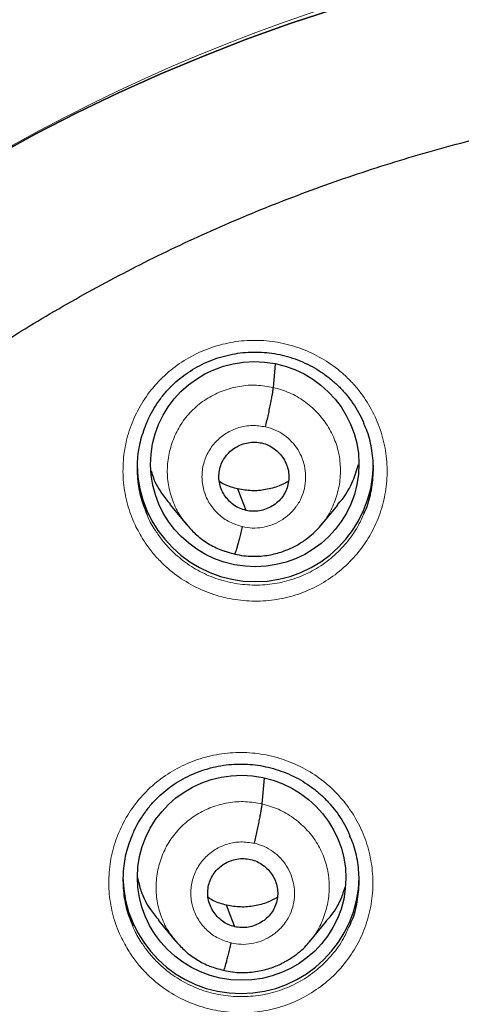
# Model space of a CAD drawing. Header units: millimetres. Extents: x 8 to 2314, y 12 to 2305.
# Tile 64 of 156: x 1074.09 to 1080.44, y 1819.61 to 1833.77. Entities that reach past the tile are written whole.
import ezdxf

# ---------------------------------------------------------------- set-up
doc = ezdxf.new("R2010")
doc.units = ezdxf.units.MM

msp = doc.modelspace()

# ---------------------------------------------------------------- linework, layer by layer
at = {"color": 7, "linetype": 'Continuous', "lineweight": 30}
for p, q in [((1077.74, 1828.48), (1077.77, 1828.816)), ((1076.248, 1826.798), (1076.494, 1826.502)), ((1078.421, 1826.494), (1078.666, 1826.787)), ((1076.487, 1826.512), (1076.502, 1826.496)), ((1076.504, 1826.498), (1076.498, 1826.506)), ((1077.183, 1826.083), (1077.178, 1826.081)), ((1077.579, 1822.489), (1077.612, 1822.86)), ((1076.086, 1820.813), (1076.332, 1820.516)), ((1078.261, 1820.507), (1078.506, 1820.801)), ((1076.325, 1820.526), (1076.34, 1820.51)), ((1076.342, 1820.512), (1076.336, 1820.52)), ((1077.022, 1820.096), (1077.017, 1820.094))]:
    msp.add_line(p, q, dxfattribs=at)
at = {"color": 252, "linetype": 'Continuous', "lineweight": 0}
for p, q in [((1076.523, 1826.474), (1076.504, 1826.498)), ((1077.178, 1826.081), (1077.035, 1826.129)), ((1076.361, 1820.487), (1076.342, 1820.512)), ((1077.017, 1820.094), (1076.874, 1820.142))]:
    msp.add_line(p, q, dxfattribs=at)
at = {"color": 7, "linetype": 'Continuous', "lineweight": 30, "flags": 128}
for points in [[(1073.735, 1831.808), (1074.319, 1832.126), (1074.911, 1832.43), (1075.511, 1832.718), (1076.118, 1832.99), (1076.733, 1833.247), (1077.354, 1833.488), (1077.981, 1833.713), (1078.614, 1833.922)], [(1078.614, 1833.922), (1077.981, 1833.713), (1077.354, 1833.488), (1076.733, 1833.247), (1076.118, 1832.99), (1075.511, 1832.718), (1074.911, 1832.43), (1074.319, 1832.126), (1073.735, 1831.808)], [(1077.346, 1826.71), (1077.28, 1826.884), (1077.229, 1827.02)], [(1077.185, 1820.723), (1077.119, 1820.896), (1077.067, 1821.033)]]:
    msp.add_lwpolyline(points, dxfattribs=at)
at = {"color": 252, "linetype": 'Continuous', "lineweight": 0}
msp.add_arc((1086.401, 1809.742), 25.454, 359.5039, 180.4634, dxfattribs=at)
at = {"color": 7, "linetype": 'Continuous', "lineweight": 30}
for centre in [(1077.479, 1827.387), (1077.274, 1821.462)]:
    msp.add_arc(centre, 1.7, 180.818, 359.182, dxfattribs=at)
for centre, major_axis, ratio in [((1077.472, 1827.376), (1.493, -0.143), 0.983577), ((1077.283, 1821.427), (1.492, -0.158), 0.982101)]:
    msp.add_ellipse(centre, major_axis=major_axis, ratio=ratio, dxfattribs=at)
at = {"color": 252, "linetype": 'Continuous', "lineweight": 0}
for points, knots in [([(1086.559, 1858.832), (1085.167, 1858.797), (1082.383, 1858.727), (1078.241, 1858.163), (1074.163, 1857.268), (1070.183, 1856.016), (1066.33, 1854.425), (1062.636, 1852.506), (1059.13, 1850.273), (1055.838, 1847.745), (1052.786, 1844.942), (1049.999, 1841.884), (1047.499, 1838.597), (1045.304, 1835.105), (1043.432, 1831.437), (1041.898, 1827.62), (1040.714, 1823.686), (1039.886, 1819.664), (1039.436, 1815.587), (1039.319, 1811.877), (1039.515, 1809.546), (1039.596, 1808.578)], [0, 0, 0, 0, 0.053444, 0.106887, 0.160331, 0.213774, 0.267218, 0.320661, 0.374105, 0.427548, 0.480992, 0.534435, 0.587879, 0.641323, 0.694766, 0.74821, 0.801653, 0.855097, 0.90854, 0.961984, 1, 1, 1, 1]), ([(1075.869, 1826.285), (1075.827, 1826.357), (1075.731, 1826.521), (1075.632, 1826.8), (1075.574, 1827.113), (1075.572, 1827.431), (1075.623, 1827.744), (1075.728, 1828.044), (1075.881, 1828.323), (1076.081, 1828.571), (1076.319, 1828.784), (1076.59, 1828.953), (1076.887, 1829.076), (1077.2, 1829.147), (1077.521, 1829.166), (1077.841, 1829.13), (1078.15, 1829.043), (1078.44, 1828.905), (1078.67, 1828.745), (1078.846, 1828.583), (1079.004, 1828.403), (1079.157, 1828.17), (1079.286, 1827.878), (1079.362, 1827.57), (1079.386, 1827.253), (1079.354, 1826.937), (1079.27, 1826.63), (1079.134, 1826.343), (1078.951, 1826.082), (1078.727, 1825.855), (1078.467, 1825.668), (1078.179, 1825.528), (1077.871, 1825.437), (1077.552, 1825.399), (1077.23, 1825.414), (1076.916, 1825.482), (1076.618, 1825.601), (1076.344, 1825.768), (1076.134, 1825.95), (1075.977, 1826.126), (1075.905, 1826.232), (1075.869, 1826.285)], [0, 0, 0, 0, 0.021222, 0.048085, 0.074948, 0.10181, 0.128672, 0.155526, 0.18238, 0.209222, 0.236065, 0.262896, 0.289728, 0.316555, 0.343382, 0.370213, 0.397043, 0.423884, 0.450724, 0.46749, 0.484256, 0.511119, 0.537982, 0.564845, 0.591707, 0.618568, 0.645428, 0.672278, 0.699129, 0.725967, 0.752806, 0.779635, 0.806465, 0.833292, 0.860119, 0.886953, 0.913786, 0.94063, 0.967474, 0.983737, 1, 1, 1, 1]), ([(1076.498, 1826.506), (1076.464, 1826.546), (1076.378, 1826.649), (1076.286, 1826.845), (1076.22, 1827.078), (1076.206, 1827.321), (1076.239, 1827.561), (1076.316, 1827.791), (1076.437, 1828.003), (1076.598, 1828.185), (1076.793, 1828.333), (1077.014, 1828.44), (1077.252, 1828.503), (1077.498, 1828.522), (1077.659, 1828.494), (1077.74, 1828.48)], [0, 0, 0, 0, 0.051465, 0.130526, 0.20952, 0.288473, 0.367531, 0.446587, 0.525537, 0.604531, 0.683592, 0.762662, 0.841762, 0.920828, 1, 1, 1, 1]), ([(1077.74, 1828.48), (1077.819, 1828.457), (1077.976, 1828.412), (1078.189, 1828.287), (1078.374, 1828.127), (1078.525, 1827.935), (1078.634, 1827.717), (1078.698, 1827.482), (1078.712, 1827.24), (1078.68, 1826.999), (1078.601, 1826.771), (1078.514, 1826.603), (1078.442, 1826.525), (1078.425, 1826.506)], [0, 0, 0, 0, 0.097133, 0.194135, 0.291178, 0.388188, 0.485184, 0.582099, 0.678965, 0.775957, 0.872948, 0.969809, 1, 1, 1, 1]), ([(1077.291, 1826.478), (1077.229, 1826.497), (1077.104, 1826.536), (1076.944, 1826.652), (1076.818, 1826.802), (1076.737, 1826.979), (1076.704, 1827.171), (1076.723, 1827.365), (1076.792, 1827.547), (1076.907, 1827.705), (1077.059, 1827.829), (1077.238, 1827.909), (1077.433, 1827.943), (1077.563, 1827.923), (1077.627, 1827.913)], [0, 0, 0, 0, 0.083337, 0.166672, 0.250006, 0.33334, 0.416671, 0.500005, 0.583336, 0.666667, 0.750002, 0.833337, 0.916667, 1, 1, 1, 1]), ([(1077.627, 1827.913), (1077.675, 1827.9), (1077.769, 1827.874), (1077.896, 1827.798), (1078.006, 1827.703), (1078.096, 1827.588), (1078.161, 1827.457), (1078.198, 1827.317), (1078.209, 1827.172), (1078.192, 1827.027), (1078.153, 1826.909), (1078.114, 1826.836), (1078.092, 1826.801), (1078.08, 1826.783), (1078.071, 1826.771), (1078.059, 1826.754), (1078.036, 1826.724), (1077.994, 1826.678), (1077.943, 1826.632), (1077.896, 1826.596), (1077.827, 1826.551), (1077.726, 1826.501), (1077.584, 1826.463), (1077.436, 1826.451), (1077.34, 1826.469), (1077.291, 1826.478)], [0, 0, 0, 0, 0.062596, 0.124976, 0.187335, 0.249629, 0.311864, 0.374268, 0.436881, 0.499531, 0.562173, 0.597216, 0.606393, 0.615567, 0.624736, 0.626485, 0.642139, 0.673407, 0.706545, 0.73091, 0.749876, 0.812377, 0.874896, 0.93737, 1, 1, 1, 1]), ([(1075.923, 1826.649), (1075.926, 1826.639), (1075.954, 1826.559), (1076.001, 1826.486), (1076.041, 1826.423)], [0, 0, 0, 0, 0.122949, 1, 1, 1, 1]), ([(1076.041, 1826.423), (1076.074, 1826.375), (1076.138, 1826.28), (1076.278, 1826.123), (1076.466, 1825.96), (1076.711, 1825.81), (1076.978, 1825.704), (1077.259, 1825.643), (1077.546, 1825.63), (1077.832, 1825.664), (1078.107, 1825.745), (1078.365, 1825.87), (1078.598, 1826.037), (1078.797, 1826.241), (1078.948, 1826.448), (1079.011, 1826.594), (1079.037, 1826.653)], [0, 0, 0, 0, 0.0469957, 0.0939913, 0.1715686, 0.2491458, 0.3266779, 0.4042098, 0.4817277, 0.5592454, 0.6367677, 0.71429, 0.7918387, 0.8693876, 0.9469732, 1, 1, 1, 1]), ([(1075.662, 1820.367), (1075.62, 1820.438), (1075.525, 1820.601), (1075.427, 1820.879), (1075.369, 1821.191), (1075.368, 1821.508), (1075.419, 1821.821), (1075.524, 1822.12), (1075.678, 1822.398), (1075.877, 1822.646), (1076.116, 1822.858), (1076.387, 1823.027), (1076.684, 1823.149), (1076.997, 1823.219), (1077.318, 1823.238), (1077.638, 1823.202), (1077.948, 1823.115), (1078.237, 1822.977), (1078.468, 1822.817), (1078.643, 1822.654), (1078.801, 1822.475), (1078.954, 1822.242), (1079.082, 1821.951), (1079.158, 1821.643), (1079.181, 1821.326), (1079.149, 1821.011), (1079.065, 1820.705), (1078.928, 1820.419), (1078.746, 1820.158), (1078.521, 1819.932), (1078.261, 1819.746), (1077.973, 1819.607), (1077.665, 1819.516), (1077.346, 1819.478), (1077.024, 1819.493), (1076.71, 1819.562), (1076.411, 1819.68), (1076.138, 1819.847), (1075.927, 1820.03), (1075.771, 1820.206), (1075.698, 1820.313), (1075.662, 1820.367)], [0, 0, 0, 0, 0.020951, 0.047806, 0.074662, 0.101514, 0.128366, 0.155213, 0.182059, 0.208899, 0.235739, 0.262574, 0.28941, 0.316246, 0.343081, 0.369922, 0.396762, 0.423608, 0.450455, 0.467227, 0.484, 0.510854, 0.537707, 0.564561, 0.591415, 0.618266, 0.645116, 0.671961, 0.698805, 0.725643, 0.752481, 0.779316, 0.806151, 0.832988, 0.859825, 0.886667, 0.913509, 0.940358, 0.967206, 0.983603, 1, 1, 1, 1]), ([(1076.336, 1820.52), (1076.302, 1820.56), (1076.217, 1820.662), (1076.124, 1820.857), (1076.059, 1821.09), (1076.045, 1821.332), (1076.078, 1821.572), (1076.155, 1821.802), (1076.276, 1822.013), (1076.437, 1822.195), (1076.632, 1822.343), (1076.853, 1822.45), (1077.091, 1822.512), (1077.337, 1822.532), (1077.498, 1822.503), (1077.579, 1822.489)], [0, 0, 0, 0, 0.05094, 0.130044, 0.209082, 0.288079, 0.36718, 0.44628, 0.525275, 0.604312, 0.683417, 0.762531, 0.841675, 0.920785, 1, 1, 1, 1]), ([(1077.579, 1822.489), (1077.658, 1822.466), (1077.815, 1822.422), (1078.028, 1822.296), (1078.213, 1822.137), (1078.364, 1821.945), (1078.473, 1821.727), (1078.537, 1821.493), (1078.551, 1821.251), (1078.519, 1821.011), (1078.44, 1820.783), (1078.353, 1820.615), (1078.282, 1820.538), (1078.265, 1820.52)], [0, 0, 0, 0, 0.097197, 0.194264, 0.291372, 0.388446, 0.485507, 0.582486, 0.679415, 0.776472, 0.873527, 0.970453, 1, 1, 1, 1]), ([(1077.13, 1820.49), (1077.068, 1820.51), (1076.943, 1820.548), (1076.783, 1820.665), (1076.657, 1820.814), (1076.576, 1820.991), (1076.543, 1821.183), (1076.562, 1821.376), (1076.631, 1821.558), (1076.746, 1821.716), (1076.898, 1821.839), (1077.077, 1821.919), (1077.272, 1821.953), (1077.402, 1821.933), (1077.466, 1821.923)], [0, 0, 0, 0, 0.083337, 0.166672, 0.250006, 0.33334, 0.41667, 0.500005, 0.583336, 0.666667, 0.750002, 0.833337, 0.916667, 1, 1, 1, 1]), ([(1077.466, 1821.923), (1077.514, 1821.91), (1077.608, 1821.884), (1077.735, 1821.809), (1077.845, 1821.713), (1077.935, 1821.598), (1078, 1821.468), (1078.037, 1821.328), (1078.048, 1821.183), (1078.031, 1821.039), (1077.992, 1820.92), (1077.953, 1820.847), (1077.931, 1820.813), (1077.919, 1820.795), (1077.91, 1820.783), (1077.898, 1820.766), (1077.875, 1820.736), (1077.834, 1820.691), (1077.785, 1820.646), (1077.738, 1820.61), (1077.668, 1820.564), (1077.565, 1820.513), (1077.423, 1820.476), (1077.275, 1820.464), (1077.178, 1820.482), (1077.13, 1820.49)], [0, 0, 0, 0, 0.0625947, 0.1249755, 0.1873339, 0.2496268, 0.3118608, 0.3742646, 0.4368789, 0.4995299, 0.5621716, 0.597214, 0.6063908, 0.6155642, 0.6247335, 0.6265255, 0.6422364, 0.6734512, 0.7047196, 0.728628, 0.7498792, 0.81238, 0.8748981, 0.9373717, 1, 1, 1, 1]), ([(1075.718, 1820.729), (1075.721, 1820.719), (1075.749, 1820.64), (1075.794, 1820.569), (1075.834, 1820.506)], [0, 0, 0, 0, 0.120225, 1, 1, 1, 1]), ([(1075.834, 1820.506), (1075.867, 1820.458), (1075.932, 1820.363), (1076.072, 1820.205), (1076.26, 1820.041), (1076.505, 1819.892), (1076.772, 1819.785), (1077.053, 1819.724), (1077.341, 1819.711), (1077.626, 1819.744), (1077.902, 1819.825), (1078.159, 1819.95), (1078.392, 1820.116), (1078.592, 1820.319), (1078.743, 1820.526), (1078.807, 1820.673), (1078.833, 1820.733)], [0, 0, 0, 0, 0.047302, 0.094604, 0.17206, 0.249517, 0.326947, 0.404376, 0.481792, 0.559208, 0.636618, 0.714028, 0.791447, 0.868865, 0.946301, 1, 1, 1, 1])]:
    msp.add_open_spline(points, degree=3, knots=knots, dxfattribs=at)
at = {"color": 7, "linetype": 'Continuous', "lineweight": 30}
for points, knots in [([(1086.559, 1858.846), (1086.388, 1858.847), (1085.783, 1858.851), (1084.753, 1858.819), (1083.476, 1858.753), (1082.227, 1858.652), (1081.011, 1858.523), (1079.831, 1858.367), (1078.686, 1858.187), (1077.569, 1857.985), (1076.414, 1857.749), (1075.226, 1857.475), (1074.009, 1857.161), (1072.835, 1856.826), (1071.702, 1856.473), (1070.611, 1856.104), (1069.531, 1855.711), (1068.466, 1855.295), (1067.417, 1854.856), (1066.416, 1854.41), (1065.463, 1853.959), (1064.555, 1853.506), (1063.694, 1853.052), (1062.852, 1852.587), (1062.031, 1852.112), (1061.235, 1851.628), (1060.488, 1851.154), (1059.79, 1850.692), (1059.014, 1850.158), (1058.161, 1849.543), (1057.237, 1848.84), (1056.36, 1848.139), (1055.529, 1847.441), (1054.743, 1846.749), (1054, 1846.065), (1053.299, 1845.392), (1052.66, 1844.752), (1052.077, 1844.147), (1051.547, 1843.577), (1051.038, 1843.012), (1050.537, 1842.437), (1050.031, 1841.835), (1049.516, 1841.201), (1048.972, 1840.505), (1048.401, 1839.745), (1047.805, 1838.914), (1047.206, 1838.037), (1046.605, 1837.114), (1046.006, 1836.142), (1045.41, 1835.122), (1044.822, 1834.051), (1044.234, 1832.912), (1043.655, 1831.709), (1043.095, 1830.452), (1042.568, 1829.171), (1042.076, 1827.869), (1041.623, 1826.548), (1041.198, 1825.178), (1040.807, 1823.759), (1040.454, 1822.29), (1040.15, 1820.806), (1039.928, 1819.493), (1039.77, 1818.357), (1039.658, 1817.403), (1039.566, 1816.445), (1039.495, 1815.488), (1039.446, 1814.551), (1039.417, 1813.651), (1039.405, 1812.805), (1039.408, 1812.012), (1039.422, 1811.274), (1039.446, 1810.593), (1039.476, 1809.969), (1039.511, 1809.402), (1039.549, 1808.887), (1039.578, 1808.561), (1039.591, 1808.406)], [0, 0, 0, 0, 0.006544, 0.023189, 0.039523, 0.055546, 0.071256, 0.086381, 0.101202, 0.115717, 0.129924, 0.146436, 0.162509, 0.178142, 0.193332, 0.208079, 0.222382, 0.237481, 0.252055, 0.266105, 0.279635, 0.292647, 0.305143, 0.317126, 0.329717, 0.341696, 0.353067, 0.363835, 0.374004, 0.389463, 0.404424, 0.418894, 0.432876, 0.446375, 0.459391, 0.471927, 0.483983, 0.494402, 0.504436, 0.514088, 0.523822, 0.533964, 0.544517, 0.555483, 0.568182, 0.581397, 0.595131, 0.609385, 0.624161, 0.639462, 0.655288, 0.67164, 0.689316, 0.707215, 0.725199, 0.743263, 0.761405, 0.77962, 0.799171, 0.818799, 0.838502, 0.858276, 0.870742, 0.883236, 0.895758, 0.908306, 0.920692, 0.932393, 0.94338, 0.953654, 0.963217, 0.97207, 0.980075, 0.987398, 0.994039, 1, 1, 1, 1]), ([(1041.799, 1817.046), (1041.838, 1817.296), (1041.917, 1817.802), (1042.053, 1818.561), (1042.203, 1819.325), (1042.366, 1820.086), (1042.544, 1820.844), (1042.734, 1821.599), (1042.939, 1822.35), (1043.156, 1823.098), (1043.387, 1823.842), (1043.631, 1824.581), (1043.888, 1825.317), (1044.159, 1826.048), (1044.442, 1826.774), (1044.738, 1827.495), (1045.047, 1828.211), (1045.369, 1828.922), (1045.704, 1829.627), (1046.051, 1830.326), (1046.41, 1831.019), (1046.782, 1831.706), (1047.166, 1832.386), (1047.562, 1833.06), (1047.969, 1833.726), (1048.389, 1834.386), (1048.821, 1835.038), (1049.264, 1835.683), (1049.718, 1836.32), (1050.184, 1836.949), (1050.661, 1837.57), (1051.149, 1838.183), (1051.647, 1838.787), (1052.157, 1839.382), (1052.677, 1839.969), (1053.207, 1840.547), (1053.748, 1841.115), (1054.298, 1841.674), (1054.859, 1842.224), (1055.429, 1842.764), (1056.009, 1843.294), (1056.598, 1843.814), (1057.197, 1844.323), (1057.804, 1844.823), (1058.42, 1845.312), (1059.045, 1845.79), (1059.678, 1846.257), (1060.32, 1846.714), (1060.969, 1847.159), (1061.627, 1847.593), (1062.292, 1848.016), (1062.964, 1848.427), (1063.644, 1848.827), (1064.33, 1849.214), (1065.024, 1849.59), (1065.724, 1849.954), (1066.431, 1850.306), (1067.143, 1850.646), (1067.862, 1850.974), (1068.586, 1851.289), (1069.316, 1851.591), (1070.051, 1851.881), (1070.791, 1852.159), (1071.536, 1852.423), (1072.286, 1852.675), (1073.04, 1852.914), (1073.798, 1853.139), (1074.56, 1853.352), (1075.326, 1853.552), (1076.095, 1853.738), (1076.868, 1853.911), (1077.643, 1854.071), (1078.421, 1854.218), (1079.202, 1854.351), (1079.984, 1854.471), (1080.769, 1854.577), (1081.556, 1854.67), (1082.344, 1854.749), (1083.134, 1854.814), (1083.924, 1854.866), (1084.715, 1854.905), (1085.507, 1854.93), (1086.122, 1854.939), (1086.472, 1854.939), (1086.559, 1854.94)], [0, 0, 0, 0, 0.011994, 0.024296, 0.036598, 0.048899, 0.061201, 0.073503, 0.085804, 0.098106, 0.110407, 0.122709, 0.13501, 0.147312, 0.159613, 0.171914, 0.184216, 0.196517, 0.208818, 0.221119, 0.23342, 0.245721, 0.258022, 0.270323, 0.282624, 0.294925, 0.307225, 0.319526, 0.331827, 0.344127, 0.356428, 0.368728, 0.381028, 0.393329, 0.405629, 0.417929, 0.430229, 0.442529, 0.454829, 0.467129, 0.479428, 0.491728, 0.504028, 0.516327, 0.528627, 0.540926, 0.553226, 0.565525, 0.577824, 0.590124, 0.602423, 0.614722, 0.627021, 0.63932, 0.651619, 0.663918, 0.676217, 0.688515, 0.700814, 0.713113, 0.725411, 0.73771, 0.750009, 0.762307, 0.774606, 0.786904, 0.799202, 0.811501, 0.823799, 0.836097, 0.848396, 0.860694, 0.872992, 0.88529, 0.897588, 0.909887, 0.922185, 0.934483, 0.946781, 0.959079, 0.971377, 0.983675, 0.995973, 1, 1, 1, 1]), ([(1063.351, 1811.578), (1063.361, 1811.726), (1063.384, 1812.058), (1063.436, 1812.574), (1063.504, 1813.125), (1063.587, 1813.675), (1063.683, 1814.222), (1063.792, 1814.766), (1063.915, 1815.308), (1064.052, 1815.847), (1064.202, 1816.383), (1064.366, 1816.914), (1064.542, 1817.442), (1064.732, 1817.965), (1064.935, 1818.483), (1065.151, 1818.996), (1065.379, 1819.504), (1065.62, 1820.007), (1065.874, 1820.503), (1066.14, 1820.993), (1066.418, 1821.477), (1066.708, 1821.954), (1067.01, 1822.423), (1067.323, 1822.885), (1067.648, 1823.34), (1067.984, 1823.787), (1068.331, 1824.225), (1068.69, 1824.655), (1069.058, 1825.076), (1069.437, 1825.488), (1069.827, 1825.891), (1070.226, 1826.285), (1070.635, 1826.669), (1071.053, 1827.042), (1071.481, 1827.406), (1071.918, 1827.759), (1072.363, 1828.102), (1072.817, 1828.434), (1073.279, 1828.755), (1073.748, 1829.064), (1074.226, 1829.363), (1074.71, 1829.649), (1075.202, 1829.924), (1075.7, 1830.188), (1076.205, 1830.439), (1076.716, 1830.677), (1077.233, 1830.904), (1077.755, 1831.118), (1078.282, 1831.319), (1078.814, 1831.508), (1079.351, 1831.684), (1079.892, 1831.847), (1080.437, 1831.997), (1080.986, 1832.133), (1081.537, 1832.257), (1082.092, 1832.367), (1082.649, 1832.464), (1083.209, 1832.547), (1083.77, 1832.617), (1084.333, 1832.674), (1084.897, 1832.717), (1085.462, 1832.746), (1086.028, 1832.762), (1086.594, 1832.764), (1087.16, 1832.752), (1087.725, 1832.727), (1088.29, 1832.689), (1088.853, 1832.637), (1089.415, 1832.571), (1089.975, 1832.492), (1090.533, 1832.399), (1091.076, 1832.296), (1091.431, 1832.218), (1091.602, 1832.181)], [0, 0, 0, 0, 0.011326, 0.025476, 0.039627, 0.053777, 0.067926, 0.082076, 0.096226, 0.110375, 0.124524, 0.138673, 0.152821, 0.16697, 0.181117, 0.195265, 0.209412, 0.223559, 0.237705, 0.251851, 0.265996, 0.280141, 0.294285, 0.308429, 0.322573, 0.336716, 0.350858, 0.365, 0.379142, 0.393283, 0.407423, 0.421563, 0.435702, 0.449841, 0.463979, 0.478117, 0.492255, 0.506392, 0.520528, 0.534664, 0.548799, 0.562935, 0.577069, 0.591203, 0.605337, 0.619471, 0.633604, 0.647736, 0.661868, 0.676, 0.690132, 0.704264, 0.718395, 0.732526, 0.746656, 0.760787, 0.774917, 0.789047, 0.803177, 0.817306, 0.831436, 0.845566, 0.859695, 0.873825, 0.887954, 0.902084, 0.916213, 0.930342, 0.944472, 0.958601, 0.972731, 0.986861, 1, 1, 1, 1]), ([(1075.919, 1827.976), (1075.929, 1827.999), (1075.958, 1828.07), (1076.021, 1828.181), (1076.106, 1828.309), (1076.201, 1828.427), (1076.307, 1828.535), (1076.421, 1828.631), (1076.544, 1828.718), (1076.676, 1828.795), (1076.815, 1828.86), (1076.961, 1828.913), (1077.111, 1828.952), (1077.263, 1828.979), (1077.416, 1828.991), (1077.568, 1828.989), (1077.719, 1828.974), (1077.869, 1828.945), (1078.016, 1828.904), (1078.16, 1828.849), (1078.298, 1828.781), (1078.43, 1828.702), (1078.554, 1828.611), (1078.669, 1828.51), (1078.773, 1828.4), (1078.866, 1828.282), (1078.948, 1828.155), (1079.008, 1828.046), (1079.035, 1827.978), (1079.044, 1827.956)], [0, 0, 0, 0, 0.019202, 0.05847, 0.097527, 0.136167, 0.174244, 0.211938, 0.249995, 0.288498, 0.327329, 0.366345, 0.40537, 0.444222, 0.482786, 0.520999, 0.558887, 0.597038, 0.635502, 0.674206, 0.713052, 0.751911, 0.790652, 0.829192, 0.867445, 0.905498, 0.943858, 0.982523, 1, 1, 1, 1]), ([(1077.627, 1827.913), (1077.634, 1827.943), (1077.648, 1828.002), (1077.668, 1828.091), (1077.686, 1828.177), (1077.702, 1828.258), (1077.717, 1828.331), (1077.728, 1828.394), (1077.736, 1828.447), (1077.739, 1828.469), (1077.74, 1828.48)], [0, 0, 0, 0, 0.1245795, 0.2490767, 0.37415, 0.4997195, 0.6253364, 0.7505423, 0.8752278, 1, 1, 1, 1]), ([(1075.917, 1827.979), (1075.885, 1827.896), (1075.818, 1827.725), (1075.776, 1827.448), (1075.778, 1827.164), (1075.824, 1826.893), (1075.891, 1826.727), (1075.923, 1826.649)], [0, 0, 0, 0, 0.195309, 0.402205, 0.609101, 0.816008, 1, 1, 1, 1]), ([(1079.037, 1826.653), (1079.05, 1826.68), (1079.105, 1826.791), (1079.156, 1827.006), (1079.188, 1827.288), (1079.164, 1827.571), (1079.115, 1827.798), (1079.058, 1827.92), (1079.041, 1827.957)], [0, 0, 0, 0, 0.066655, 0.277314, 0.487974, 0.698659, 0.909345, 1, 1, 1, 1]), ([(1077.346, 1826.71), (1077.314, 1826.72), (1077.25, 1826.738), (1077.165, 1826.79), (1077.091, 1826.855), (1077.031, 1826.933), (1076.986, 1827.021), (1076.959, 1827.115), (1076.953, 1827.212), (1076.966, 1827.309), (1076.997, 1827.402), (1077.046, 1827.486), (1077.112, 1827.559), (1077.191, 1827.618), (1077.28, 1827.662), (1077.376, 1827.688), (1077.475, 1827.698), (1077.54, 1827.686), (1077.573, 1827.681)], [0, 0, 0, 0, 0.062618, 0.125099, 0.187758, 0.250493, 0.313059, 0.375352, 0.437613, 0.500008, 0.562401, 0.624656, 0.686944, 0.749508, 0.812243, 0.874904, 0.937384, 1, 1, 1, 1]), ([(1077.573, 1827.681), (1077.605, 1827.672), (1077.668, 1827.653), (1077.753, 1827.601), (1077.827, 1827.536), (1077.888, 1827.458), (1077.932, 1827.37), (1077.959, 1827.276), (1077.966, 1827.179), (1077.953, 1827.082), (1077.922, 1826.989), (1077.872, 1826.905), (1077.806, 1826.832), (1077.727, 1826.773), (1077.638, 1826.729), (1077.543, 1826.703), (1077.443, 1826.694), (1077.378, 1826.705), (1077.346, 1826.71)], [0, 0, 0, 0, 0.062618, 0.125099, 0.187758, 0.250493, 0.313059, 0.375352, 0.437613, 0.500008, 0.562401, 0.624656, 0.686944, 0.749508, 0.812243, 0.874904, 0.937384, 1, 1, 1, 1]), ([(1078.661, 1826.792), (1078.685, 1826.819), (1078.779, 1826.92), (1078.886, 1827.118), (1078.94, 1827.293), (1078.964, 1827.373)], [0, 0, 0, 0, 0.165739, 0.623422, 1, 1, 1, 1]), ([(1075.982, 1827.28), (1075.986, 1827.263), (1076.016, 1827.149), (1076.105, 1826.983), (1076.212, 1826.853), (1076.254, 1826.802)], [0, 0, 0, 0, 0.093726, 0.642408, 1, 1, 1, 1]), ([(1077.229, 1827.02), (1077.163, 1827.037), (1077.069, 1827.061), (1076.987, 1827.113), (1076.962, 1827.129)], [0, 0, 0, 0, 0.692204, 1, 1, 1, 1]), ([(1077.956, 1827.13), (1077.912, 1827.106), (1077.808, 1827.051), (1077.629, 1827.005), (1077.427, 1826.985), (1077.295, 1827.008), (1077.229, 1827.02)], [0, 0, 0, 0, 0.201109, 0.467724, 0.733575, 1, 1, 1, 1]), ([(1076.502, 1826.496), (1076.544, 1826.449), (1076.633, 1826.351), (1076.797, 1826.232), (1076.983, 1826.136), (1077.117, 1826.102), (1077.184, 1826.085)], [0, 0, 0, 0, 0.2314053, 0.4887831, 0.74476, 1, 1, 1, 1]), ([(1077.184, 1826.084), (1077.227, 1826.075), (1077.312, 1826.057), (1077.476, 1826.047), (1077.666, 1826.061), (1077.869, 1826.114), (1078.039, 1826.187), (1078.178, 1826.27), (1078.286, 1826.354), (1078.368, 1826.432), (1078.411, 1826.482), (1078.431, 1826.504)], [0, 0, 0, 0, 0.095767, 0.186762, 0.355148, 0.506124, 0.639659, 0.755713, 0.85437, 0.935735, 1, 1, 1, 1]), ([(1077.291, 1826.478), (1077.284, 1826.449), (1077.271, 1826.391), (1077.251, 1826.312), (1077.232, 1826.24), (1077.216, 1826.179), (1077.201, 1826.131), (1077.191, 1826.098), (1077.186, 1826.089), (1077.184, 1826.085)], [0, 0, 0, 0, 0.146188, 0.292135, 0.437934, 0.583434, 0.728715, 0.874212, 1, 1, 1, 1]), ([(1075.715, 1822.052), (1075.725, 1822.076), (1075.754, 1822.147), (1075.818, 1822.259), (1075.903, 1822.386), (1075.998, 1822.504), (1076.104, 1822.611), (1076.218, 1822.708), (1076.341, 1822.794), (1076.473, 1822.87), (1076.613, 1822.935), (1076.758, 1822.987), (1076.908, 1823.027), (1077.061, 1823.053), (1077.214, 1823.065), (1077.366, 1823.063), (1077.517, 1823.048), (1077.666, 1823.019), (1077.814, 1822.977), (1077.957, 1822.922), (1078.096, 1822.855), (1078.228, 1822.775), (1078.352, 1822.685), (1078.466, 1822.584), (1078.57, 1822.474), (1078.663, 1822.355), (1078.745, 1822.229), (1078.804, 1822.12), (1078.832, 1822.052), (1078.84, 1822.031)], [0, 0, 0, 0, 0.019707, 0.058962, 0.098007, 0.136635, 0.174703, 0.212386, 0.250432, 0.288924, 0.327742, 0.366744, 0.405755, 0.444593, 0.483144, 0.521344, 0.559219, 0.597355, 0.635802, 0.674487, 0.713312, 0.752149, 0.790869, 0.829387, 0.867619, 0.90565, 0.943988, 0.982632, 1, 1, 1, 1]), ([(1077.466, 1821.923), (1077.473, 1821.953), (1077.487, 1822.012), (1077.506, 1822.101), (1077.525, 1822.187), (1077.541, 1822.268), (1077.555, 1822.341), (1077.567, 1822.404), (1077.575, 1822.456), (1077.578, 1822.478), (1077.579, 1822.489)], [0, 0, 0, 0, 0.1248231, 0.2493879, 0.3744037, 0.4998446, 0.6253161, 0.7504148, 0.8750883, 1, 1, 1, 1]), ([(1075.713, 1822.056), (1075.681, 1821.973), (1075.614, 1821.802), (1075.572, 1821.527), (1075.574, 1821.244), (1075.62, 1820.973), (1075.686, 1820.807), (1075.718, 1820.729)], [0, 0, 0, 0, 0.194291, 0.401221, 0.608151, 0.815107, 1, 1, 1, 1]), ([(1078.833, 1820.733), (1078.846, 1820.759), (1078.901, 1820.869), (1078.951, 1821.082), (1078.983, 1821.364), (1078.96, 1821.646), (1078.911, 1821.872), (1078.854, 1821.995), (1078.837, 1822.032)], [0, 0, 0, 0, 0.064675, 0.275713, 0.486751, 0.697817, 0.908884, 1, 1, 1, 1]), ([(1077.185, 1820.723), (1077.153, 1820.732), (1077.089, 1820.75), (1077.004, 1820.802), (1076.93, 1820.867), (1076.87, 1820.945), (1076.825, 1821.032), (1076.798, 1821.126), (1076.792, 1821.224), (1076.805, 1821.32), (1076.836, 1821.413), (1076.885, 1821.497), (1076.951, 1821.57), (1077.03, 1821.629), (1077.119, 1821.672), (1077.215, 1821.699), (1077.314, 1821.708), (1077.379, 1821.697), (1077.412, 1821.691)], [0, 0, 0, 0, 0.0626174, 0.1250996, 0.1877603, 0.2504952, 0.3130607, 0.375351, 0.4376105, 0.5000048, 0.5623976, 0.6246537, 0.6869411, 0.7495055, 0.8122406, 0.8749017, 0.9373837, 1, 1, 1, 1]), ([(1077.412, 1821.691), (1077.444, 1821.682), (1077.507, 1821.664), (1077.592, 1821.612), (1077.666, 1821.547), (1077.726, 1821.469), (1077.771, 1821.381), (1077.798, 1821.287), (1077.805, 1821.19), (1077.792, 1821.093), (1077.76, 1821.001), (1077.711, 1820.916), (1077.645, 1820.844), (1077.566, 1820.785), (1077.477, 1820.741), (1077.382, 1820.715), (1077.282, 1820.706), (1077.217, 1820.717), (1077.185, 1820.723)], [0, 0, 0, 0, 0.062617, 0.1251, 0.18776, 0.250495, 0.313061, 0.375351, 0.437611, 0.500005, 0.562398, 0.624654, 0.686941, 0.749506, 0.812241, 0.874902, 0.937384, 1, 1, 1, 1]), ([(1075.784, 1821.427), (1075.799, 1821.365), (1075.837, 1821.205), (1075.942, 1820.996), (1076.049, 1820.867), (1076.091, 1820.817)], [0, 0, 0, 0, 0.277429, 0.716822, 1, 1, 1, 1]), ([(1078.501, 1820.806), (1078.525, 1820.832), (1078.618, 1820.933), (1078.714, 1821.105), (1078.76, 1821.255), (1078.777, 1821.308)], [0, 0, 0, 0, 0.185549, 0.708395, 1, 1, 1, 1]), ([(1077.067, 1821.033), (1077.002, 1821.05), (1076.908, 1821.074), (1076.826, 1821.126), (1076.801, 1821.142)], [0, 0, 0, 0, 0.691899, 1, 1, 1, 1]), ([(1077.795, 1821.143), (1077.751, 1821.119), (1077.647, 1821.064), (1077.467, 1821.018), (1077.266, 1820.998), (1077.134, 1821.021), (1077.067, 1821.033)], [0, 0, 0, 0, 0.201393, 0.467913, 0.7336708, 1, 1, 1, 1]), ([(1076.34, 1820.51), (1076.382, 1820.463), (1076.471, 1820.364), (1076.636, 1820.246), (1076.821, 1820.149), (1076.956, 1820.115), (1077.023, 1820.098)], [0, 0, 0, 0, 0.23124, 0.488634, 0.744665, 1, 1, 1, 1]), ([(1077.023, 1820.098), (1077.066, 1820.088), (1077.15, 1820.071), (1077.315, 1820.06), (1077.505, 1820.074), (1077.708, 1820.127), (1077.879, 1820.2), (1078.017, 1820.283), (1078.125, 1820.367), (1078.208, 1820.445), (1078.251, 1820.496), (1078.27, 1820.518)], [0, 0, 0, 0, 0.095694, 0.186629, 0.354929, 0.505858, 0.639382, 0.755458, 0.85417, 0.93562, 1, 1, 1, 1]), ([(1077.13, 1820.49), (1077.123, 1820.462), (1077.11, 1820.404), (1077.09, 1820.324), (1077.071, 1820.253), (1077.055, 1820.192), (1077.04, 1820.144), (1077.029, 1820.112), (1077.025, 1820.103), (1077.023, 1820.098)], [0, 0, 0, 0, 0.145881, 0.29172, 0.43757, 0.583223, 0.728689, 0.874318, 1, 1, 1, 1])]:
    msp.add_open_spline(points, degree=3, knots=knots, dxfattribs=at)

doc.saveas('drawing.dxf')
